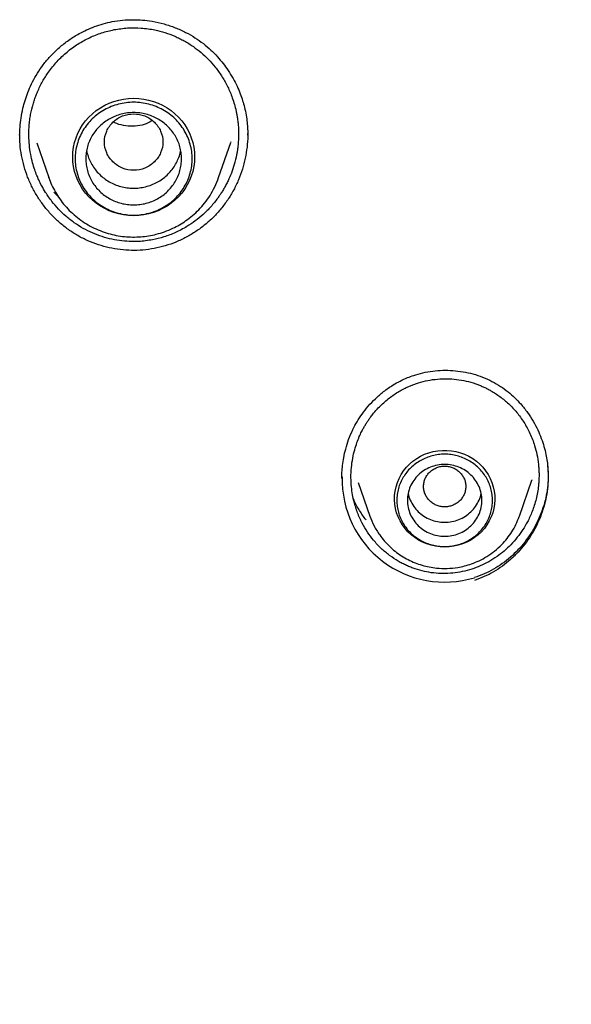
# Model space of a CAD drawing. Header units: millimetres. Extents: x 8 to 771, y 12 to 1627.
# Tile 58 of 93: x 349 to 360, y 1408 to 1426. Entities that reach past the tile are written whole.
import ezdxf

# ---------------------------------------------------------------- set-up
doc = ezdxf.new("R2010")
doc.units = ezdxf.units.MM

msp = doc.modelspace()

# ---------------------------------------------------------------- linework, layer by layer
at = {"color": 7, "linetype": 'Continuous', "lineweight": 30}
for p, q in [((353.592, 1424.039), (353.593, 1424.007)), ((349.308, 1423.995), (349.308, 1424.014)), ((349.629, 1423.863), (349.853, 1423.212)), ((353.047, 1423.212), (353.274, 1423.87)), ((353.278, 1423.883), (353.273, 1423.87)), ((349.855, 1423.207), (349.853, 1423.212)), ((350.027, 1422.862), (349.95, 1422.94)), ((355.364, 1417.558), (355.364, 1417.593)), ((355.673, 1417.483), (355.891, 1416.851)), ((358.701, 1416.851), (358.933, 1417.523)), ((358.934, 1417.53), (358.932, 1417.524)), ((355.893, 1416.847), (355.891, 1416.851)), ((358.697, 1416.842), (358.701, 1416.851)), ((358.701, 1416.851), (358.698, 1416.842))]:
    msp.add_line(p, q, dxfattribs=at)
at = {"color": 7, "linetype": 'Continuous', "lineweight": 30, "flags": 128}
for points in [[(351.45, 1422.495), (351.355, 1422.499), (351.262, 1422.51), (351.169, 1422.529), (351.078, 1422.555), (350.99, 1422.588), (350.905, 1422.628), (350.824, 1422.675), (350.746, 1422.728), (350.674, 1422.787), (350.607, 1422.851), (350.546, 1422.921), (350.491, 1422.995), (350.443, 1423.074), (350.401, 1423.156), (350.367, 1423.241), (350.34, 1423.328), (350.32, 1423.417), (350.308, 1423.508), (350.304, 1423.599), (350.308, 1423.69), (350.32, 1423.781), (350.34, 1423.87), (350.367, 1423.958), (350.401, 1424.043), (350.443, 1424.125), (350.491, 1424.203), (350.546, 1424.277), (350.607, 1424.347), (350.674, 1424.411), (350.746, 1424.47), (350.824, 1424.523), (350.905, 1424.57), (350.99, 1424.61), (351.078, 1424.643), (351.169, 1424.669), (351.262, 1424.688), (351.355, 1424.699), (351.45, 1424.703), (351.545, 1424.699), (351.639, 1424.688), (351.731, 1424.669), (351.822, 1424.643), (351.91, 1424.61), (351.995, 1424.57), (352.077, 1424.523), (352.154, 1424.47), (352.226, 1424.411), (352.293, 1424.347), (352.354, 1424.277), (352.409, 1424.203), (352.458, 1424.125), (352.499, 1424.043), (352.534, 1423.958), (352.561, 1423.87), (352.58, 1423.781), (352.592, 1423.69), (352.596, 1423.599), (352.592, 1423.508), (352.58, 1423.417), (352.561, 1423.328), (352.534, 1423.241), (352.499, 1423.156), (352.458, 1423.074), (352.409, 1422.995), (352.354, 1422.921), (352.293, 1422.851), (352.226, 1422.787), (352.154, 1422.728), (352.077, 1422.675), (351.995, 1422.628), (351.91, 1422.588), (351.822, 1422.555), (351.731, 1422.529), (351.639, 1422.51), (351.545, 1422.499), (351.45, 1422.495)], [(357.296, 1416.269), (357.21, 1416.272), (357.125, 1416.284), (357.042, 1416.302), (356.96, 1416.328), (356.881, 1416.361), (356.806, 1416.401), (356.735, 1416.447), (356.668, 1416.499), (356.606, 1416.557), (356.551, 1416.62), (356.501, 1416.688), (356.458, 1416.76), (356.422, 1416.835), (356.393, 1416.913), (356.372, 1416.993), (356.359, 1417.075), (356.353, 1417.157), (356.355, 1417.24), (356.364, 1417.322), (356.382, 1417.403), (356.407, 1417.482), (356.439, 1417.559), (356.479, 1417.633), (356.525, 1417.702), (356.578, 1417.768), (356.637, 1417.828), (356.701, 1417.883), (356.77, 1417.933), (356.843, 1417.976), (356.92, 1418.012), (357, 1418.042), (357.083, 1418.064), (357.168, 1418.079), (357.253, 1418.086), (357.339, 1418.086), (357.425, 1418.079), (357.509, 1418.064), (357.592, 1418.042), (357.672, 1418.012), (357.749, 1417.976), (357.823, 1417.933), (357.892, 1417.883), (357.956, 1417.828), (358.014, 1417.768), (358.067, 1417.702), (358.113, 1417.633), (358.153, 1417.559), (358.185, 1417.482), (358.21, 1417.403), (358.228, 1417.322), (358.238, 1417.24), (358.24, 1417.157), (358.234, 1417.075), (358.22, 1416.993), (358.199, 1416.913), (358.17, 1416.835), (358.134, 1416.76), (358.091, 1416.688), (358.042, 1416.62), (357.986, 1416.557), (357.924, 1416.499), (357.858, 1416.447), (357.787, 1416.401), (357.711, 1416.361), (357.632, 1416.328), (357.551, 1416.302), (357.467, 1416.284), (357.382, 1416.272), (357.296, 1416.269)]]:
    msp.add_lwpolyline(points, dxfattribs=at)
at = {"color": 7, "linetype": 'Continuous', "lineweight": 30}
msp.add_arc((357.294, 1417.534), 1.924, 178.4319, 286.9433, dxfattribs=at)
for points, knots in [([(349.307, 1424.009), (349.309, 1424.06), (349.312, 1424.167), (349.331, 1424.336), (349.363, 1424.503), (349.407, 1424.664), (349.46, 1424.817), (349.529, 1424.975), (349.615, 1425.135), (349.72, 1425.296), (349.846, 1425.454), (349.992, 1425.605), (350.161, 1425.748), (350.351, 1425.878), (350.538, 1425.977), (350.716, 1426.051), (350.879, 1426.105), (350.992, 1426.129), (351.049, 1426.142)], [0, 0, 0, 0, 0.0510196, 0.1079373, 0.1707568, 0.2217521, 0.2760708, 0.3337218, 0.3947307, 0.4591121, 0.5265924, 0.5971603, 0.6708897, 0.7478717, 0.8282316, 0.8837883, 0.9410087, 1, 1, 1, 1]), ([(351.049, 1426.142), (351.113, 1426.152), (351.24, 1426.173), (351.43, 1426.181), (351.615, 1426.173), (351.813, 1426.149), (352.02, 1426.103), (352.231, 1426.032), (352.426, 1425.945), (352.602, 1425.845), (352.76, 1425.733), (352.9, 1425.612), (353.023, 1425.487), (353.131, 1425.359), (353.23, 1425.222), (353.317, 1425.079), (353.393, 1424.932), (353.453, 1424.792), (353.499, 1424.66), (353.537, 1424.525), (353.566, 1424.387), (353.584, 1424.25), (353.594, 1424.124), (353.594, 1424.045), (353.595, 1424.007)], [0, 0, 0, 0, 0.051158, 0.101089, 0.149773, 0.197167, 0.25825, 0.316834, 0.372836, 0.426222, 0.477067, 0.525671, 0.572049, 0.616155, 0.657943, 0.704965, 0.748531, 0.788607, 0.825352, 0.859769, 0.899755, 0.93643, 0.969838, 1, 1, 1, 1]), ([(351.805, 1422.043), (351.762, 1422.036), (351.676, 1422.021), (351.545, 1422.01), (351.396, 1422.008), (351.228, 1422.019), (351.041, 1422.049), (350.855, 1422.099), (350.674, 1422.168), (350.498, 1422.255), (350.33, 1422.362), (350.175, 1422.483), (350.035, 1422.618), (349.907, 1422.766), (349.804, 1422.913), (349.724, 1423.05), (349.671, 1423.158), (349.627, 1423.259), (349.587, 1423.366), (349.547, 1423.497), (349.511, 1423.655), (349.488, 1423.821), (349.479, 1423.979), (349.481, 1424.115), (349.49, 1424.234), (349.504, 1424.343), (349.52, 1424.43), (349.536, 1424.501), (349.554, 1424.571), (349.578, 1424.651), (349.608, 1424.739), (349.658, 1424.862), (349.733, 1425.016), (349.855, 1425.209), (350.006, 1425.397), (350.193, 1425.574), (350.398, 1425.724), (350.617, 1425.844), (350.845, 1425.937), (351.003, 1425.973), (351.082, 1425.991)], [0, 0, 0, 0, 0.021034, 0.042065, 0.062781, 0.092784, 0.123105, 0.153767, 0.184793, 0.216203, 0.24802, 0.280265, 0.310636, 0.341413, 0.374196, 0.397181, 0.417449, 0.431982, 0.450261, 0.472297, 0.498103, 0.527696, 0.553349, 0.574051, 0.593198, 0.610783, 0.626802, 0.63566, 0.646128, 0.661283, 0.676118, 0.690634, 0.725506, 0.758369, 0.800186, 0.841441, 0.882043, 0.921998, 0.961314, 1, 1, 1, 1]), ([(351.082, 1425.991), (351.166, 1426.004), (351.335, 1426.03), (351.593, 1426.026), (351.829, 1425.994), (352.04, 1425.939), (352.194, 1425.881), (352.314, 1425.826), (352.403, 1425.779), (352.489, 1425.729), (352.595, 1425.658), (352.72, 1425.562), (352.858, 1425.433), (352.988, 1425.286), (353.107, 1425.121), (353.211, 1424.937), (353.302, 1424.729), (353.352, 1424.567), (353.375, 1424.463), (353.382, 1424.43), (353.389, 1424.396), (353.395, 1424.363), (353.4, 1424.329), (353.407, 1424.279), (353.415, 1424.207), (353.422, 1424.107), (353.423, 1424.017), (353.42, 1423.941), (353.417, 1423.886), (353.412, 1423.829), (353.406, 1423.768), (353.397, 1423.705), (353.378, 1423.601), (353.345, 1423.463), (353.29, 1423.3), (353.236, 1423.173), (353.187, 1423.076), (353.148, 1423.005), (353.109, 1422.94), (353.07, 1422.881), (353.004, 1422.787), (352.904, 1422.663), (352.761, 1422.52), (352.61, 1422.395), (352.436, 1422.278), (352.24, 1422.176), (352.024, 1422.092), (351.877, 1422.059), (351.805, 1422.043)], [0, 0, 0, 0, 0.040647, 0.081663, 0.123059, 0.154373, 0.185911, 0.201771, 0.217688, 0.233664, 0.249698, 0.278678, 0.308842, 0.34019, 0.372719, 0.406426, 0.441306, 0.481753, 0.487161, 0.492595, 0.498053, 0.503536, 0.509044, 0.514578, 0.527576, 0.543616, 0.562687, 0.571008, 0.579795, 0.589048, 0.598765, 0.608945, 0.619589, 0.649405, 0.676804, 0.701798, 0.715647, 0.728634, 0.740763, 0.752035, 0.762452, 0.795776, 0.828036, 0.859245, 0.889417, 0.928048, 0.964897, 1, 1, 1, 1]), ([(351.45, 1424.41), (351.378, 1424.401), (351.235, 1424.385), (351.051, 1424.263), (350.93, 1424.088), (350.885, 1423.88), (350.93, 1423.672), (351.051, 1423.495), (351.235, 1423.378), (351.45, 1423.335), (351.666, 1423.378), (351.849, 1423.495), (351.97, 1423.672), (352.015, 1423.88), (351.97, 1424.088), (351.849, 1424.263), (351.666, 1424.385), (351.522, 1424.401), (351.45, 1424.41)], [0, 0, 0, 0, 0.0625, 0.125, 0.1875, 0.25, 0.3125, 0.375, 0.4375, 0.5, 0.5625, 0.625, 0.6875, 0.75, 0.8125, 0.875, 0.9375, 1, 1, 1, 1]), ([(351.795, 1424.282), (351.748, 1424.255), (351.65, 1424.198), (351.477, 1424.174), (351.303, 1424.18), (351.162, 1424.209), (351.088, 1424.247), (351.066, 1424.258)], [0, 0, 0, 0, 0.215424, 0.442614, 0.67195, 0.904226, 1, 1, 1, 1]), ([(351.836, 1421.878), (351.766, 1421.867), (351.625, 1421.845), (351.411, 1421.84), (351.199, 1421.854), (350.99, 1421.89), (350.786, 1421.946), (350.588, 1422.022), (350.399, 1422.117), (350.221, 1422.231), (350.055, 1422.363), (349.903, 1422.51), (349.766, 1422.671), (349.645, 1422.844), (349.541, 1423.028), (349.454, 1423.221), (349.387, 1423.422), (349.339, 1423.627), (349.311, 1423.828), (349.309, 1423.96), (349.308, 1424.021)], [0, 0, 0, 0, 0.0566252, 0.112913, 0.1689819, 0.2249143, 0.2807697, 0.3365973, 0.3924493, 0.4483941, 0.5043376, 0.5601919, 0.6160211, 0.6718541, 0.7276976, 0.7835501, 0.8394147, 0.8953128, 0.95116, 1, 1, 1, 1]), ([(353.594, 1424.032), (353.594, 1424.019), (353.597, 1423.936), (353.583, 1423.783), (353.551, 1423.574), (353.497, 1423.369), (353.425, 1423.169), (353.333, 1422.977), (353.222, 1422.794), (353.094, 1422.623), (352.951, 1422.465), (352.793, 1422.323), (352.622, 1422.197), (352.439, 1422.087), (352.247, 1421.997), (352.045, 1421.925), (351.906, 1421.894), (351.836, 1421.878)], [0, 0, 0, 0, 0.0128009, 0.0830084, 0.1532228, 0.2235002, 0.2939014, 0.3645052, 0.4354227, 0.5063361, 0.5769214, 0.6472957, 0.7175642, 0.7878333, 0.8582238, 0.9288835, 1, 1, 1, 1]), ([(350.566, 1423.718), (350.574, 1423.682), (350.592, 1423.609), (350.636, 1423.504), (350.694, 1423.405), (350.765, 1423.314), (350.847, 1423.232), (350.94, 1423.162), (351.042, 1423.104), (351.15, 1423.059), (351.264, 1423.029), (351.381, 1423.012), (351.499, 1423.011), (351.616, 1423.025), (351.73, 1423.053), (351.84, 1423.095), (351.943, 1423.151), (352.037, 1423.219), (352.122, 1423.299), (352.195, 1423.388), (352.255, 1423.486), (352.3, 1423.591), (352.327, 1423.67), (352.333, 1423.714), (352.334, 1423.721)], [0, 0, 0, 0, 0.046426, 0.093678, 0.14093, 0.188182, 0.235434, 0.282686, 0.329938, 0.37719, 0.424442, 0.471694, 0.518946, 0.566198, 0.613449, 0.660701, 0.707953, 0.755205, 0.802457, 0.849709, 0.896961, 0.944213, 0.991465, 1, 1, 1, 1]), ([(349.853, 1423.212), (349.871, 1423.165), (349.906, 1423.071), (349.977, 1422.937), (350.06, 1422.807), (350.157, 1422.682), (350.267, 1422.565), (350.391, 1422.458), (350.525, 1422.362), (350.668, 1422.28), (350.816, 1422.213), (350.968, 1422.161), (351.122, 1422.123), (351.276, 1422.101), (351.43, 1422.092), (351.582, 1422.097), (351.73, 1422.115), (351.88, 1422.146), (352.034, 1422.193), (352.179, 1422.253), (352.314, 1422.324), (352.437, 1422.403), (352.559, 1422.496), (352.677, 1422.606), (352.788, 1422.733), (352.889, 1422.876), (352.979, 1423.036), (353.024, 1423.152), (353.047, 1423.212)], [0, 0, 0, 0, 0.035666, 0.072065, 0.109223, 0.147176, 0.185968, 0.225652, 0.265852, 0.305521, 0.34461, 0.383124, 0.421066, 0.458441, 0.495251, 0.531502, 0.567196, 0.602847, 0.641212, 0.682735, 0.715977, 0.75103, 0.787909, 0.826626, 0.867189, 0.909605, 0.953877, 1, 1, 1, 1]), ([(358.842, 1390.026), (358.858, 1390.056), (358.984, 1390.301), (359.22, 1390.75), (359.548, 1391.366), (359.868, 1391.957), (360.179, 1392.521), (360.479, 1393.058), (360.769, 1393.569), (361.05, 1394.058), (361.324, 1394.527), (361.59, 1394.977), (361.848, 1395.408), (362.095, 1395.815), (362.332, 1396.201), (362.557, 1396.564), (362.771, 1396.905), (362.974, 1397.223), (363.164, 1397.521), (363.346, 1397.803), (363.525, 1398.076), (363.704, 1398.349), (363.885, 1398.621), (364.068, 1398.894), (364.361, 1399.329), (364.769, 1399.927), (365.362, 1400.777), (366.035, 1401.72), (366.79, 1402.751), (367.561, 1403.777), (368.344, 1404.795), (369.139, 1405.803), (369.867, 1406.706), (370.525, 1407.507), (371.11, 1408.208), (371.701, 1408.904), (372.297, 1409.596), (372.895, 1410.281), (373.48, 1410.94), (374.046, 1411.57), (374.588, 1412.168), (375.118, 1412.745), (375.636, 1413.304), (376.029, 1413.724), (376.304, 1414.016), (376.466, 1414.189), (376.639, 1414.371), (376.823, 1414.565), (377.04, 1414.794), (377.295, 1415.06), (377.589, 1415.367), (377.891, 1415.681), (378.2, 1416.001), (378.515, 1416.325), (378.845, 1416.665), (379.192, 1417.02), (379.555, 1417.392), (379.934, 1417.779), (380.329, 1418.183), (380.74, 1418.602), (381.167, 1419.038), (381.61, 1419.49), (382.068, 1419.96), (382.531, 1420.439), (382.996, 1420.927), (383.464, 1421.423), (383.939, 1421.939), (384.423, 1422.474), (384.743, 1422.841), (384.906, 1423.027)], [0, 0, 0, 0, 0.002445, 0.019584, 0.03612, 0.052057, 0.067398, 0.081889, 0.09581, 0.109163, 0.121949, 0.134413, 0.146288, 0.157575, 0.168273, 0.178382, 0.187903, 0.196834, 0.205177, 0.21296, 0.220631, 0.228334, 0.23607, 0.243838, 0.251639, 0.273254, 0.295105, 0.325036, 0.355283, 0.385551, 0.41581, 0.44605, 0.476263, 0.497771, 0.519267, 0.540758, 0.562249, 0.583744, 0.605033, 0.62457, 0.643585, 0.662079, 0.680053, 0.697509, 0.702876, 0.70841, 0.714337, 0.720657, 0.72737, 0.736757, 0.74682, 0.757561, 0.767725, 0.778432, 0.789684, 0.80148, 0.813824, 0.826716, 0.84016, 0.854158, 0.868714, 0.883835, 0.899529, 0.915794, 0.931648, 0.948002, 0.964849, 0.982184, 1, 1, 1, 1]), ([(355.363, 1417.593), (355.364, 1417.62), (355.365, 1417.689), (355.376, 1417.808), (355.398, 1417.955), (355.435, 1418.118), (355.49, 1418.295), (355.563, 1418.466), (355.648, 1418.626), (355.744, 1418.773), (355.859, 1418.919), (355.993, 1419.061), (356.15, 1419.196), (356.307, 1419.305), (356.459, 1419.39), (356.588, 1419.451), (356.676, 1419.481), (356.715, 1419.495)], [0, 0, 0, 0, 0.031907, 0.084112, 0.143799, 0.21096, 0.285581, 0.36765, 0.434063, 0.504552, 0.579131, 0.657819, 0.740646, 0.827672, 0.888098, 0.950507, 1, 1, 1, 1]), ([(356.714, 1419.495), (356.771, 1419.512), (356.889, 1419.548), (357.072, 1419.579), (357.261, 1419.593), (357.452, 1419.589), (357.642, 1419.566), (357.829, 1419.525), (358.012, 1419.465), (358.128, 1419.409), (358.186, 1419.381)], [0, 0, 0, 0, 0.117792, 0.242485, 0.367601, 0.493132, 0.619064, 0.745427, 0.87233, 1, 1, 1, 1]), ([(356.764, 1419.341), (356.821, 1419.359), (356.936, 1419.394), (357.115, 1419.423), (357.295, 1419.435), (357.476, 1419.427), (357.656, 1419.401), (357.797, 1419.365), (357.9, 1419.33), (357.968, 1419.303), (358.035, 1419.274), (358.101, 1419.242), (358.204, 1419.186), (358.341, 1419.097), (358.505, 1418.961), (358.63, 1418.827), (358.722, 1418.709), (358.787, 1418.613), (358.847, 1418.511), (358.901, 1418.404), (358.949, 1418.291), (358.994, 1418.16), (359.034, 1418.004), (359.057, 1417.858), (359.067, 1417.74), (359.071, 1417.656), (359.07, 1417.574), (359.066, 1417.495), (359.058, 1417.403), (359.043, 1417.294), (359.016, 1417.171), (358.983, 1417.052), (358.944, 1416.941), (358.9, 1416.838), (358.843, 1416.723), (358.766, 1416.592), (358.663, 1416.448), (358.545, 1416.314), (358.417, 1416.193), (358.278, 1416.086), (358.128, 1415.992), (357.969, 1415.912), (357.859, 1415.873), (357.806, 1415.854)], [0, 0, 0, 0, 0.031659, 0.063355, 0.095102, 0.126913, 0.158803, 0.190783, 0.203608, 0.216451, 0.229312, 0.242192, 0.255092, 0.291051, 0.328471, 0.36736, 0.387367, 0.407742, 0.428486, 0.449599, 0.47108, 0.492928, 0.522894, 0.556286, 0.570603, 0.585464, 0.60051, 0.613862, 0.627205, 0.64942, 0.67161, 0.693775, 0.714462, 0.733624, 0.752943, 0.782209, 0.813562, 0.845986, 0.876583, 0.906427, 0.938719, 0.969902, 1, 1, 1, 1]), ([(357.806, 1415.854), (357.747, 1415.837), (357.629, 1415.804), (357.449, 1415.777), (357.268, 1415.768), (357.089, 1415.779), (356.914, 1415.808), (356.771, 1415.848), (356.66, 1415.888), (356.579, 1415.922), (356.5, 1415.96), (356.392, 1416.02), (356.256, 1416.11), (356.1, 1416.242), (355.961, 1416.39), (355.842, 1416.55), (355.768, 1416.676), (355.723, 1416.765), (355.701, 1416.813), (355.679, 1416.862), (355.659, 1416.912), (355.641, 1416.963), (355.617, 1417.033), (355.59, 1417.128), (355.563, 1417.256), (355.542, 1417.407), (355.532, 1417.579), (355.54, 1417.76), (355.565, 1417.936), (355.601, 1418.092), (355.644, 1418.226), (355.688, 1418.339), (355.729, 1418.427), (355.766, 1418.496), (355.798, 1418.554), (355.833, 1418.609), (355.868, 1418.662), (355.911, 1418.722), (355.969, 1418.797), (356.069, 1418.908), (356.21, 1419.039), (356.387, 1419.166), (356.571, 1419.269), (356.701, 1419.318), (356.764, 1419.341)], [0, 0, 0, 0, 0.032752, 0.065184, 0.09733, 0.129225, 0.160905, 0.192406, 0.208105, 0.223774, 0.239415, 0.255035, 0.289733, 0.326143, 0.364312, 0.397776, 0.432541, 0.441869, 0.451288, 0.4608, 0.470404, 0.480101, 0.489891, 0.509575, 0.532895, 0.559869, 0.590518, 0.624865, 0.65669, 0.685124, 0.710145, 0.731736, 0.749881, 0.761857, 0.773644, 0.785243, 0.796651, 0.80787, 0.824038, 0.847551, 0.887639, 0.926404, 0.963854, 1, 1, 1, 1]), ([(358.186, 1419.381), (358.24, 1419.352), (358.345, 1419.293), (358.487, 1419.189), (358.614, 1419.078), (358.739, 1418.948), (358.856, 1418.801), (358.962, 1418.637), (359.047, 1418.474), (359.114, 1418.315), (359.164, 1418.161), (359.2, 1418.015), (359.224, 1417.878), (359.238, 1417.751), (359.241, 1417.669), (359.242, 1417.63)], [0, 0, 0, 0, 0.085493, 0.167538, 0.246353, 0.322073, 0.418328, 0.509306, 0.595041, 0.675546, 0.75083, 0.820905, 0.885784, 0.94548, 1, 1, 1, 1]), ([(357.362, 1417.785), (357.337, 1417.787), (357.285, 1417.793), (357.207, 1417.782), (357.133, 1417.758), (357.065, 1417.721), (357.006, 1417.672), (356.958, 1417.612), (356.923, 1417.544), (356.903, 1417.471), (356.897, 1417.396), (356.907, 1417.321), (356.932, 1417.25), (356.971, 1417.184), (357.022, 1417.127), (357.084, 1417.081), (357.155, 1417.048), (357.23, 1417.028), (357.308, 1417.022), (357.386, 1417.032), (357.46, 1417.056), (357.528, 1417.093), (357.587, 1417.143), (357.635, 1417.203), (357.67, 1417.27), (357.69, 1417.343), (357.696, 1417.418), (357.686, 1417.493), (357.661, 1417.565), (357.622, 1417.63), (357.571, 1417.687), (357.509, 1417.733), (357.439, 1417.768), (357.388, 1417.779), (357.362, 1417.785)], [0, 0, 0, 0, 0.031098, 0.062373, 0.093594, 0.124878, 0.156026, 0.187362, 0.218542, 0.2499, 0.280949, 0.31239, 0.343522, 0.374897, 0.405956, 0.437326, 0.468546, 0.49983, 0.530983, 0.562313, 0.593496, 0.624851, 0.655906, 0.687344, 0.718477, 0.749856, 0.78091, 0.812286, 0.843505, 0.874788, 0.905944, 0.937269, 0.968633, 1, 1, 1, 1]), ([(359.232, 1417.787), (359.237, 1417.727), (359.246, 1417.602), (359.237, 1417.41), (359.209, 1417.214), (359.162, 1417.022), (359.098, 1416.836), (359.016, 1416.656), (358.918, 1416.484), (358.805, 1416.322), (358.678, 1416.171), (358.537, 1416.033), (358.383, 1415.909), (358.218, 1415.801), (358.042, 1415.709), (357.917, 1415.664), (357.855, 1415.641)], [0, 0, 0, 0, 0.065162, 0.137007, 0.208872, 0.280672, 0.352471, 0.424286, 0.496109, 0.567917, 0.639697, 0.711451, 0.783225, 0.855116, 0.92729, 1, 1, 1, 1]), ([(359.241, 1417.61), (359.24, 1417.551), (359.238, 1417.428), (359.209, 1417.241), (359.162, 1417.051), (359.097, 1416.867), (359.015, 1416.69), (358.917, 1416.521), (358.803, 1416.361), (358.676, 1416.213), (358.535, 1416.077), (358.381, 1415.955), (358.216, 1415.85), (358.041, 1415.76), (357.917, 1415.716), (357.855, 1415.694)], [0, 0, 0, 0, 0.0697002, 0.1469976, 0.2242522, 0.301545, 0.3789022, 0.4563146, 0.5337554, 0.6111995, 0.6886413, 0.7661138, 0.8437065, 0.9215836, 1, 1, 1, 1]), ([(356.61, 1417.277), (356.61, 1417.277), (356.614, 1417.233), (356.647, 1417.149), (356.71, 1417.031), (356.798, 1416.929), (356.905, 1416.844), (357.027, 1416.782), (357.159, 1416.742), (357.25, 1416.737), (357.296, 1416.734)], [0, 0, 0, 0, 0.000201, 0.14303, 0.285858, 0.428687, 0.571515, 0.714343, 0.857172, 1, 1, 1, 1]), ([(357.296, 1416.734), (357.342, 1416.737), (357.434, 1416.742), (357.566, 1416.782), (357.688, 1416.844), (357.794, 1416.929), (357.883, 1417.031), (357.945, 1417.149), (357.978, 1417.233), (357.983, 1417.277), (357.983, 1417.277)], [0, 0, 0, 0, 0.1428284, 0.2856567, 0.4284851, 0.5713135, 0.7141418, 0.8569702, 0.9997986, 1, 1, 1, 1]), ([(355.818, 1416.781), (355.818, 1416.781), (355.772, 1416.835), (355.695, 1416.957), (355.616, 1417.088), (355.586, 1417.164), (355.582, 1417.172)], [0, 0, 0, 0, 0.001473, 0.461296, 0.942267, 1, 1, 1, 1]), ([(355.891, 1416.851), (355.915, 1416.79), (355.964, 1416.665), (356.06, 1416.512), (356.159, 1416.385), (356.256, 1416.282), (356.364, 1416.188), (356.482, 1416.103), (356.608, 1416.031), (356.738, 1415.972), (356.871, 1415.926), (357.006, 1415.893), (357.164, 1415.87), (357.343, 1415.864), (357.52, 1415.881), (357.673, 1415.913), (357.808, 1415.954), (357.949, 1416.012), (358.093, 1416.09), (358.238, 1416.191), (358.364, 1416.306), (358.473, 1416.429), (358.562, 1416.555), (358.64, 1416.693), (358.678, 1416.793), (358.697, 1416.842)], [0, 0, 0, 0, 0.054019, 0.109606, 0.147623, 0.186459, 0.226177, 0.266445, 0.306191, 0.345359, 0.383951, 0.421974, 0.45943, 0.51454, 0.568402, 0.604149, 0.642617, 0.684252, 0.729097, 0.777194, 0.828578, 0.869305, 0.911905, 0.956382, 1, 1, 1, 1])]:
    msp.add_open_spline(points, degree=3, knots=knots, dxfattribs=at)
for points in [[(352.55, 1423.566), (352.548, 1423.519), (352.545, 1423.427), (352.515, 1423.291), (352.469, 1423.159), (352.405, 1423.034), (352.325, 1422.919), (352.23, 1422.814), (352.122, 1422.722), (352.002, 1422.645), (351.872, 1422.584), (351.736, 1422.539), (351.594, 1422.512), (351.45, 1422.503), (351.306, 1422.512), (351.165, 1422.539), (351.028, 1422.584), (350.899, 1422.645), (350.779, 1422.722), (350.67, 1422.814), (350.575, 1422.919), (350.495, 1423.034), (350.431, 1423.159), (350.385, 1423.291), (350.356, 1423.427), (350.347, 1423.566), (350.356, 1423.704), (350.385, 1423.841), (350.431, 1423.972), (350.495, 1424.097), (350.575, 1424.213), (350.67, 1424.317), (350.779, 1424.409), (350.899, 1424.486), (351.028, 1424.548), (351.165, 1424.592), (351.306, 1424.62), (351.45, 1424.629), (351.594, 1424.62), (351.736, 1424.592), (351.872, 1424.548), (352.002, 1424.486), (352.122, 1424.409), (352.23, 1424.317), (352.325, 1424.213), (352.405, 1424.097), (352.469, 1423.972), (352.515, 1423.841), (352.545, 1423.704), (352.548, 1423.612), (352.55, 1423.566)], [(351.45, 1422.698), (351.411, 1422.7), (351.332, 1422.703), (351.216, 1422.726), (351.105, 1422.762), (350.999, 1422.812), (350.901, 1422.876), (350.812, 1422.951), (350.734, 1423.036), (350.668, 1423.131), (350.616, 1423.233), (350.578, 1423.341), (350.555, 1423.452), (350.548, 1423.566), (350.555, 1423.679), (350.578, 1423.791), (350.616, 1423.899), (350.668, 1424.001), (350.734, 1424.095), (350.812, 1424.181), (350.901, 1424.256), (350.999, 1424.319), (351.105, 1424.369), (351.216, 1424.406), (351.332, 1424.428), (351.45, 1424.435), (351.568, 1424.428), (351.684, 1424.406), (351.795, 1424.369), (351.901, 1424.319), (352, 1424.256), (352.088, 1424.181), (352.166, 1424.095), (352.232, 1424.001), (352.284, 1423.899), (352.322, 1423.791), (352.345, 1423.679), (352.353, 1423.566), (352.345, 1423.452), (352.322, 1423.341), (352.284, 1423.233), (352.232, 1423.131), (352.166, 1423.036), (352.088, 1422.951), (352, 1422.876), (351.901, 1422.812), (351.795, 1422.762), (351.684, 1422.726), (351.568, 1422.703), (351.489, 1422.7), (351.45, 1422.698)], [(358.196, 1417.146), (358.195, 1417.108), (358.192, 1417.032), (358.168, 1416.921), (358.13, 1416.813), (358.078, 1416.711), (358.012, 1416.616), (357.934, 1416.531), (357.846, 1416.456), (357.747, 1416.393), (357.642, 1416.342), (357.53, 1416.306), (357.414, 1416.284), (357.296, 1416.276), (357.178, 1416.284), (357.063, 1416.306), (356.951, 1416.342), (356.845, 1416.393), (356.747, 1416.456), (356.658, 1416.531), (356.58, 1416.616), (356.515, 1416.711), (356.462, 1416.813), (356.424, 1416.921), (356.401, 1417.032), (356.394, 1417.146), (356.401, 1417.259), (356.424, 1417.371), (356.462, 1417.479), (356.515, 1417.581), (356.58, 1417.675), (356.658, 1417.761), (356.747, 1417.836), (356.845, 1417.899), (356.951, 1417.949), (357.063, 1417.986), (357.178, 1418.008), (357.296, 1418.016), (357.414, 1418.008), (357.53, 1417.986), (357.642, 1417.949), (357.747, 1417.899), (357.846, 1417.836), (357.934, 1417.761), (358.012, 1417.675), (358.078, 1417.581), (358.13, 1417.479), (358.168, 1417.371), (358.192, 1417.259), (358.195, 1417.184), (358.196, 1417.146)], [(357.296, 1416.471), (357.25, 1416.474), (357.159, 1416.479), (357.027, 1416.519), (356.905, 1416.581), (356.798, 1416.666), (356.71, 1416.769), (356.645, 1416.886), (356.605, 1417.013), (356.592, 1417.146), (356.605, 1417.278), (356.645, 1417.406), (356.71, 1417.523), (356.798, 1417.626), (356.905, 1417.71), (357.027, 1417.773), (357.159, 1417.812), (357.296, 1417.825), (357.434, 1417.812), (357.566, 1417.773), (357.688, 1417.71), (357.794, 1417.626), (357.882, 1417.523), (357.947, 1417.406), (357.987, 1417.278), (358.001, 1417.146), (357.987, 1417.013), (357.947, 1416.886), (357.882, 1416.769), (357.794, 1416.666), (357.688, 1416.581), (357.566, 1416.519), (357.434, 1416.479), (357.342, 1416.474), (357.296, 1416.471)]]:
    msp.add_open_spline(points, degree=3, dxfattribs=at)

doc.saveas('drawing.dxf')
